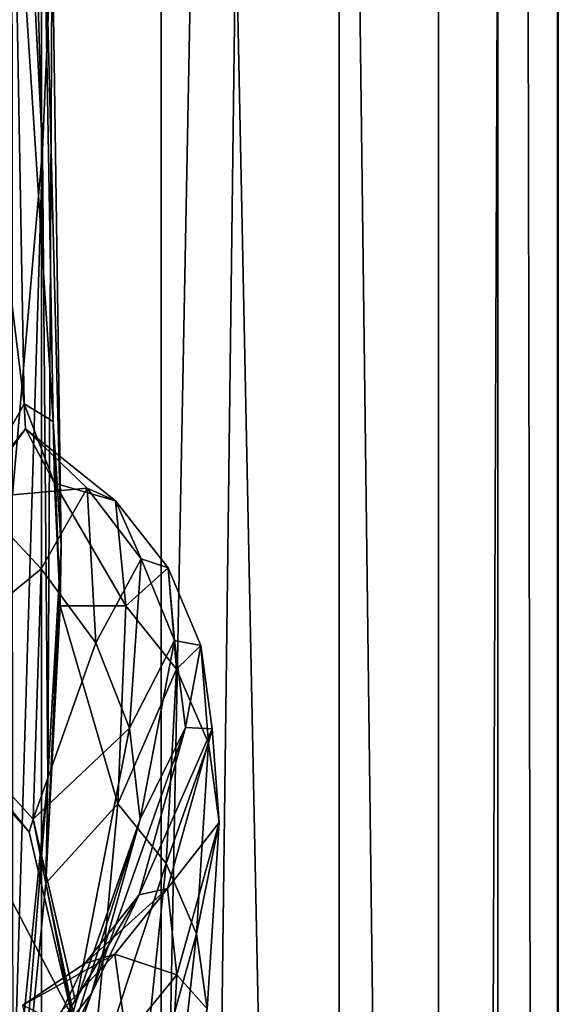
# Model space of a CAD drawing. Header units: metres. Extents: x -1004 to 0, y -808 to 0.
# Tile 94 of 139: x -14 to 0, y -432 to -408. Entities that reach past the tile are written whole.
import ezdxf

# ---------------------------------------------------------------- set-up
doc = ezdxf.new("R2010")
doc.units = ezdxf.units.M

msp = doc.modelspace()

# ---------------------------------------------------------------- linework, layer by layer
at = {"layer": 'top01'}
for points in [[(-35.448151, -746.330383, 163.059708), (-52.518909, -738.401428, 163.059708), (-5.519217, -35.401562, 163.059708)], [(-5.519217, -35.401562, 163.059708), (-52.518909, -738.401428, 163.059708), (-52.518909, -65.543846, 163.059708)], [(-52.518909, -65.543846, 2063.059814), (-52.518909, -738.401428, 2063.059814), (-5.519217, -35.401562, 2063.059814)], [(-52.518909, -738.401428, 2063.059814), (-35.448151, -746.330383, 2063.059814), (-5.519217, -35.401562, 2063.059814)], [(-5.519217, -789.40155, 163.059708), (-35.448151, -746.330383, 163.059708), (-5.519217, -35.401562, 163.059708)], [(-5.519217, -35.401562, 2063.059814), (-35.448151, -746.330383, 2063.059814), (-5.519217, -789.40155, 2063.059814)], [(-5.519217, -789.40155, 163.059708), (-5.519217, -35.401562, 163.059708), (-5.519217, -789.40155, 173.920044)], [(-5.519217, -35.401562, 163.059708), (-5.519217, -35.401562, 2063.059814), (-5.519217, -789.40155, 173.920044)], [(-5.519217, -789.40155, 173.920044), (-5.519217, -35.401562, 2063.059814), (-5.519217, -789.40155, 2051.920166)], [(-5.519217, -35.401562, 2063.059814), (-5.519217, -789.40155, 2063.059814), (-5.519217, -789.40155, 2051.920166)], [(-13.879843, -409.596252, 562.68634), (-13.668272, -403.748108, 614.817261), (-12.515596, -376.386993, 614.789063)], [(-13.879843, -409.596252, 562.68634), (-12.515596, -376.386993, 614.789063), (-12.650256, -378.647888, 562.581543)], [(-13.879843, -409.596252, 562.68634), (-12.650256, -378.647888, 562.581543), (-13.282385, -390.928864, 509.239197)], [(-13.60767, -390.325165, 895.702209), (-12.992957, -410.896362, 952.533508), (-13.760507, -395.880981, 952.559692)], [(-13.60767, -390.325165, 895.702209), (-12.745431, -405.168243, 895.662537), (-12.992957, -410.896362, 952.533508)], [(-14.823634, -422.714691, 509.420135), (-13.282385, -390.928864, 509.239197), (-14.566199, -406.168793, 456.6586)], [(-14.823634, -422.714691, 509.420135), (-13.879843, -409.596252, 562.68634), (-13.282385, -390.928864, 509.239197)], [(-13.760507, -395.880981, 952.559692), (-12.992957, -410.896362, 952.533508), (-13.746901, -419.585205, 1009.129333)], [(-13.722804, -402.305908, 780.268066), (-14.94688, -405.135193, 721.286072), (-13.455987, -417.28775, 780.196472)], [(-13.722804, -402.305908, 780.268066), (-12.727477, -417.733063, 838.24292), (-12.990462, -402.318573, 838.314758)], [(-12.727477, -417.733063, 838.24292), (-13.722804, -402.305908, 780.268066), (-13.455987, -417.28775, 780.196472)], [(-12.990462, -402.318573, 838.314758), (-12.526361, -420.86734, 895.604187), (-12.745431, -405.168243, 895.662537)], [(-12.990462, -402.318573, 838.314758), (-12.727477, -417.733063, 838.24292), (-12.526361, -420.86734, 895.604187)], [(-13.455987, -417.28775, 780.196472), (-14.94688, -405.135193, 721.286072), (-14.71622, -419.536316, 721.235718)], [(-12.745431, -405.168243, 895.662537), (-12.857775, -426.731262, 952.495422), (-12.992957, -410.896362, 952.533508)], [(-12.745431, -405.168243, 895.662537), (-12.526361, -420.86734, 895.604187), (-12.857775, -426.731262, 952.495422)], [(-12.992957, -410.896362, 952.533508), (-13.73529, -435.40567, 1009.112), (-13.746901, -419.585205, 1009.129333)], [(-12.992957, -410.896362, 952.533508), (-12.857775, -426.731262, 952.495422), (-13.73529, -435.40567, 1009.112)], [(-14.71622, -419.536316, 721.235718), (-13.42255, -417.923645, 782.454895), (-13.455987, -417.28775, 780.196472)], [(-13.42255, -417.923645, 782.454895), (-12.694281, -419.288361, 844.410339), (-13.455987, -417.28775, 780.196472)], [(-13.455987, -417.28775, 780.196472), (-12.694281, -419.288361, 844.410339), (-12.727477, -417.733063, 838.24292)], [(-12.727477, -417.733063, 838.24292), (-12.54845, -422.382507, 890.468384), (-12.526361, -420.86734, 895.604187)], [(-12.694281, -419.288361, 844.410339), (-12.54845, -422.382507, 890.468384), (-12.727477, -417.733063, 838.24292)], [(-14.71622, -419.536316, 721.235718), (-14.691984, -419.665131, 722.222656), (-13.42255, -417.923645, 782.454895)], [(-13.42255, -417.923645, 782.454895), (-14.691984, -419.665131, 722.222656), (-11.868184, -419.420563, 769.520264)], [(-12.694281, -419.288361, 844.410339), (-13.42255, -417.923645, 782.454895), (-11.152286, -419.734039, 822.446045)], [(-13.42255, -417.923645, 782.454895), (-11.868184, -419.420563, 769.520264), (-11.152286, -419.734039, 822.446045)], [(-11.868184, -419.420563, 769.520264), (-14.691984, -419.665131, 722.222656), (-13.024651, -421.445374, 716.636414)], [(-11.649792, -423.315521, 716.622192), (-11.868184, -419.420563, 769.520264), (-13.024651, -421.445374, 716.636414)], [(-12.54845, -422.382507, 890.468384), (-12.694281, -419.288361, 844.410339), (-10.890951, -422.385162, 875.311707)], [(-12.694281, -419.288361, 844.410339), (-11.152286, -419.734039, 822.446045), (-10.890951, -422.385162, 875.311707)], [(-10.51102, -421.198517, 769.499756), (-11.868184, -419.420563, 769.520264), (-11.649792, -423.315521, 716.622192)], [(-11.152286, -419.734039, 822.446045), (-11.868184, -419.420563, 769.520264), (-10.51102, -421.198517, 769.499756)], [(-13.024651, -421.445374, 716.636414), (-14.691984, -419.665131, 722.222656), (-16.424063, -424.245483, 663.919556)], [(-10.890951, -422.385162, 875.311707), (-11.152286, -419.734039, 822.446045), (-9.829027, -421.420593, 822.424805)], [(-11.152286, -419.734039, 822.446045), (-10.51102, -421.198517, 769.499756), (-9.829027, -421.420593, 822.424805)], [(-12.526361, -420.86734, 895.604187), (-12.908237, -429.368896, 952.413574), (-12.857775, -426.731262, 952.495422)], [(-12.526361, -420.86734, 895.604187), (-12.54845, -422.382507, 890.468384), (-12.908237, -429.368896, 952.413574)], [(-10.802542, -425.467346, 716.607971), (-10.51102, -421.198517, 769.499756), (-11.649792, -423.315521, 716.622192)], [(-9.667861, -423.255737, 769.479248), (-10.51102, -421.198517, 769.499756), (-10.802542, -425.467346, 716.607971)], [(-9.829027, -421.420593, 822.424805), (-10.51102, -421.198517, 769.499756), (-9.667861, -423.255737, 769.479248)], [(-16.424063, -424.245483, 663.919556), (-13.227365, -427.76001, 664.028564), (-13.024651, -421.445374, 716.636414)], [(-13.227365, -427.76001, 664.028564), (-11.649792, -423.315521, 716.622192), (-13.024651, -421.445374, 716.636414)], [(-10.890951, -422.385162, 875.311707), (-9.829027, -421.420593, 822.424805), (-9.6138, -423.981384, 875.293396)], [(-9.6138, -423.981384, 875.293396), (-9.829027, -421.420593, 822.424805), (-9.003084, -423.381592, 822.403503)], [(-9.829027, -421.420593, 822.424805), (-9.667861, -423.255737, 769.479248), (-9.003084, -423.381592, 822.403503)], [(-12.908237, -429.368896, 952.413574), (-12.54845, -422.382507, 890.468384), (-11.09828, -427.370422, 928.015747)], [(-12.54845, -422.382507, 890.468384), (-10.890951, -422.385162, 875.311707), (-11.09828, -427.370422, 928.015747)], [(-11.09828, -427.370422, 928.015747), (-10.890951, -422.385162, 875.311707), (-9.6138, -423.981384, 875.293396)], [(-10.530829, -427.756378, 716.59375), (-9.667861, -423.255737, 769.479248), (-10.802542, -425.467346, 716.607971)], [(-9.386767, -425.450134, 769.458801), (-9.667861, -423.255737, 769.479248), (-10.530829, -427.756378, 716.59375)], [(-9.003084, -423.381592, 822.403503), (-9.667861, -423.255737, 769.479248), (-9.386767, -425.450134, 769.458801)], [(-11.649792, -423.315521, 716.622192), (-13.227365, -427.76001, 664.028564), (-10.802542, -425.467346, 716.607971)], [(-9.6138, -423.981384, 875.293396), (-9.003084, -423.381592, 822.403503), (-8.814185, -425.845001, 875.275146)], [(-9.003084, -423.381592, 822.403503), (-9.386767, -425.450134, 769.458801), (-8.722178, -425.478485, 822.382263)], [(-8.814185, -425.845001, 875.275146), (-9.003084, -423.381592, 822.403503), (-8.722178, -425.478485, 822.382263)], [(-11.09828, -427.370422, 928.015747), (-9.6138, -423.981384, 875.293396), (-9.877585, -428.877441, 928.002563)], [(-9.877585, -428.877441, 928.002563), (-9.6138, -423.981384, 875.293396), (-8.814185, -425.845001, 875.275146)], [(-16.525642, -424.55658, 660.907227), (-13.325898, -428.083893, 660.991028), (-16.424063, -424.245483, 663.919556)], [(-13.325898, -428.083893, 660.991028), (-13.227365, -427.76001, 664.028564), (-16.424063, -424.245483, 663.919556)], [(-16.91436, -440.682129, 660.897095), (-13.555279, -437.303345, 660.985046), (-16.525642, -424.55658, 660.907227)], [(-13.555279, -437.303345, 660.985046), (-12.245571, -432.723206, 661.019348), (-16.525642, -424.55658, 660.907227)], [(-16.525642, -424.55658, 660.907227), (-12.245571, -432.723206, 661.019348), (-13.325898, -428.083893, 660.991028)], [(-13.227365, -427.76001, 664.028564), (-12.151317, -432.38681, 664.062073), (-10.802542, -425.467346, 716.607971)], [(-10.802542, -425.467346, 716.607971), (-12.151317, -432.38681, 664.062073), (-10.530829, -427.756378, 716.59375)], [(-10.556359, -429.663269, 769.417786), (-9.386767, -425.450134, 769.458801), (-11.757204, -432.149841, 716.565247)], [(-11.757204, -432.149841, 716.565247), (-9.386767, -425.450134, 769.458801), (-10.530829, -427.756378, 716.59375)], [(-8.722178, -425.478485, 822.382263), (-9.386767, -425.450134, 769.458801), (-10.556359, -429.663269, 769.417786)], [(-8.722178, -425.478485, 822.382263), (-10.556359, -429.663269, 769.417786), (-9.842606, -429.506104, 822.339722)], [(-8.539027, -427.841888, 875.256897), (-8.722178, -425.478485, 822.382263), (-9.842606, -429.506104, 822.339722)], [(-8.814185, -425.845001, 875.275146), (-8.722178, -425.478485, 822.382263), (-8.539027, -427.841888, 875.256897)], [(-9.877585, -428.877441, 928.002563), (-8.814185, -425.845001, 875.275146), (-9.111564, -430.642395, 927.989441)], [(-9.111564, -430.642395, 927.989441), (-8.814185, -425.845001, 875.275146), (-8.539027, -427.841888, 875.256897)], [(-12.857775, -426.731262, 952.495422), (-12.908237, -429.368896, 952.413574), (-13.815798, -438.632629, 1009.035583)], [(-12.857775, -426.731262, 952.495422), (-13.815798, -438.632629, 1009.035583), (-13.73529, -435.40567, 1009.112)], [(-12.908237, -429.368896, 952.413574), (-11.09828, -427.370422, 928.015747), (-11.785119, -434.680328, 980.456116)], [(-11.785119, -434.680328, 980.456116), (-11.09828, -427.370422, 928.015747), (-9.877585, -428.877441, 928.002563)], [(-12.151317, -432.38681, 664.062073), (-13.458581, -436.9552, 664.011719), (-10.530829, -427.756378, 716.59375)], [(-10.530829, -427.756378, 716.59375), (-13.458581, -436.9552, 664.011719), (-11.757204, -432.149841, 716.565247)], [(-13.325898, -428.083893, 660.991028), (-12.245571, -432.723206, 661.019348), (-13.227365, -427.76001, 664.028564)], [(-12.245571, -432.723206, 661.019348), (-12.151317, -432.38681, 664.062073), (-13.227365, -427.76001, 664.028564)], [(-8.539027, -427.841888, 875.256897), (-9.842606, -429.506104, 822.339722), (-9.609886, -431.679413, 875.220398)], [(-8.845863, -432.536682, 927.976257), (-8.539027, -427.841888, 875.256897), (-9.609886, -431.679413, 875.220398)], [(-9.111564, -430.642395, 927.989441), (-8.539027, -427.841888, 875.256897), (-8.845863, -432.536682, 927.976257)], [(-11.785119, -434.680328, 980.456116), (-9.877585, -428.877441, 928.002563), (-10.630906, -436.098846, 980.448608)], [(-10.630906, -436.098846, 980.448608), (-9.877585, -428.877441, 928.002563), (-9.111564, -430.642395, 927.989441)], [(-13.815798, -438.632629, 1009.035583), (-12.908237, -429.368896, 952.413574), (-11.785119, -434.680328, 980.456116)], [(-11.927012, -431.395233, 769.397278), (-10.556359, -429.663269, 769.417786), (-13.17269, -433.963409, 716.551025)], [(-13.17269, -433.963409, 716.551025), (-10.556359, -429.663269, 769.417786), (-11.757204, -432.149841, 716.565247)], [(-9.842606, -429.506104, 822.339722), (-11.927012, -431.395233, 769.397278), (-11.166711, -431.15625, 822.318481)], [(-9.842606, -429.506104, 822.339722), (-10.556359, -429.663269, 769.417786), (-11.927012, -431.395233, 769.397278)], [(-9.609886, -431.679413, 875.220398), (-9.842606, -429.506104, 822.339722), (-11.166711, -431.15625, 822.318481)], [(-13.315392, -442.944, 617.828796), (-16.904476, -446.578491, 617.922791), (-16.904331, -430.387573, 617.922791)], [(-12.546467, -435.934113, 617.808716), (-13.315392, -442.944, 617.828796), (-16.904331, -430.387573, 617.922791)], [(-16.904331, -430.387573, 617.922791), (-14.231717, -433.267853, 614.946899), (-12.546467, -435.934113, 617.808716)], [(-10.630906, -436.098846, 980.448608), (-9.111564, -430.642395, 927.989441), (-9.905416, -437.76355, 980.441162)], [(-9.905416, -437.76355, 980.441162), (-9.111564, -430.642395, 927.989441), (-8.845863, -432.536682, 927.976257)], [(-12.725239, -432.815765, 839.816284), (-11.166711, -431.15625, 822.318481), (-13.486579, -432.440491, 781.283386)], [(-11.166711, -431.15625, 822.318481), (-11.927012, -431.395233, 769.397278), (-13.486579, -432.440491, 781.283386)], [(-10.88172, -433.247986, 875.202148), (-11.166711, -431.15625, 822.318481), (-12.725239, -432.815765, 839.816284)], [(-9.609886, -431.679413, 875.220398), (-11.166711, -431.15625, 822.318481), (-10.88172, -433.247986, 875.202148)], [(-13.486579, -432.440491, 781.283386), (-11.927012, -431.395233, 769.397278), (-13.17269, -433.963409, 716.551025)], [(-9.863051, -436.179474, 927.94989), (-9.609886, -431.679413, 875.220398), (-10.88172, -433.247986, 875.202148)], [(-8.845863, -432.536682, 927.976257), (-9.609886, -431.679413, 875.220398), (-9.863051, -436.179474, 927.94989)], [(-13.458581, -436.9552, 664.011719), (-14.923396, -438.850037, 663.958496), (-11.757204, -432.149841, 716.565247)], [(-11.757204, -432.149841, 716.565247), (-14.923396, -438.850037, 663.958496), (-13.17269, -433.963409, 716.551025)], [(-12.245571, -432.723206, 661.019348), (-13.555279, -437.303345, 660.985046), (-12.151317, -432.38681, 664.062073)], [(-13.555279, -437.303345, 660.985046), (-13.458581, -436.9552, 664.011719), (-12.151317, -432.38681, 664.062073)]]:
    msp.add_3dface(points, dxfattribs=at)
at = {"layer": 'top0123411'}
for points in [[(-0.000011, -804.032166), (-10, -10), (0, 0)], [(0, 0), (-1.527202, -1.527202, 175), (-0.000011, -804.032166)], [(-16.461397, -20.921553, 175), (-16.461384, -783.110596, 175), (-1.527202, -1.527202, 175)], [(-1.527202, -1.527202, 175), (-16.461384, -783.110596, 175), (-1.527213, -802.504944, 175)], [(-1.527202, -1.527202, 175), (-1.527213, -802.504944, 175), (-0.000011, -804.032166)], [(-10, -10, 90), (-502.018646, -625.846375, 90), (-994.037292, -10, 90)], [(-494.003571, -626.560364, 90), (-502.018646, -625.846375, 90), (-10, -10, 90)], [(-485.779327, -628.854126, 90), (-494.003571, -626.560364, 90), (-10, -10, 90)], [(-477.800262, -632.855408, 90), (-485.779327, -628.854126, 90), (-10, -10, 90)], [(-10, -10, 90), (-470.61264, -638.481506, 90), (-477.800262, -632.855408, 90)], [(-217.024689, -763.271118, 90), (-470.61264, -638.481506, 90), (-10, -10, 90)], [(-10.00001, -794.032166, 90), (-217.024689, -763.271118, 90), (-10, -10, 90)], [(-10.00001, -794.032166), (-10, -10), (-0.000011, -804.032166)], [(-10, -10, 90), (-10, -10), (-10.00001, -794.032166, 90)], [(-10, -10), (-10.00001, -794.032166), (-10.00001, -794.032166, 90)]]:
    msp.add_3dface(points, dxfattribs=at)
at = {"layer": 'top0123412'}
for points in [[(-0.018654, -0.016087, 2050.999756), (-0.018654, -804.016113, 2050.999756), (-16.018654, -16.016087, 2050.999756)], [(-3.018654, -3.016087, 2111.019775), (-3.018654, -801.016113, 2111.019775), (-0.018654, -0.016087, 2111.019775)], [(-0.018654, -0.016087, 2111.019775), (-3.018654, -801.016113, 2111.019775), (-0.018654, -804.016113, 2111.019775)], [(-0.018654, -804.016113, 2111.019775), (-0.018654, -804.016113, 2050.999756), (-0.018654, -0.016087, 2111.019775)], [(-0.018654, -804.016113, 2050.999756), (-0.018654, -0.016087, 2050.999756), (-0.018654, -0.016087, 2111.019775)], [(-13.018654, -13.016087, 2053.855713), (-13.018654, -791.016113, 2053.855713), (-3.018654, -3.016087, 2053.855713)], [(-3.018654, -3.016087, 2053.855713), (-13.018654, -791.016113, 2053.855713), (-3.018654, -801.016113, 2053.855713)], [(-3.018654, -801.016113, 2111.019775), (-3.018654, -3.016087, 2111.019775), (-3.018654, -801.016113, 2053.855713)], [(-3.018654, -3.016087, 2111.019775), (-3.018654, -3.016087, 2053.855713), (-3.018654, -801.016113, 2053.855713)], [(-13.018654, -791.016113, 2065.279785), (-13.018654, -13.016087, 2065.279785), (-51.716675, -51.714104, 2065.279785)], [(-13.018654, -13.016087, 2053.855713), (-13.018654, -13.016087, 2065.279785), (-13.018654, -791.016113, 2053.855713)], [(-13.018654, -13.016087, 2065.279785), (-13.018654, -791.016113, 2065.279785), (-13.018654, -791.016113, 2053.855713)], [(-0.018654, -804.016113, 2050.999756), (-16.018654, -788.016113, 2050.999756), (-16.018654, -16.016087, 2050.999756)], [(-13.018654, -791.016113, 2065.279785), (-51.716675, -51.714104, 2065.279785), (-51.716675, -751.684326, 2065.279785)]]:
    msp.add_3dface(points, dxfattribs=at)

doc.saveas('drawing.dxf')
